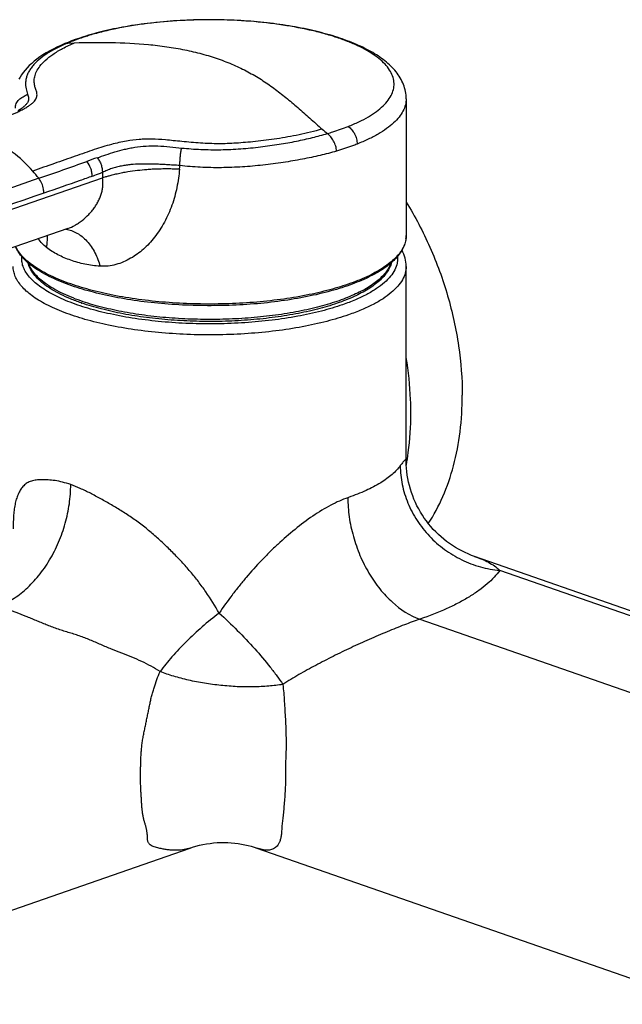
# Model space of a CAD drawing. Header units: millimetres. Extents: x 18 to 699, y 6 to 689.
# Tile 3 of 53: x 83 to 153, y 52 to 167. Entities that reach past the tile are written whole.
import ezdxf

# ---------------------------------------------------------------- set-up
doc = ezdxf.new("R2010")
doc.units = ezdxf.units.MM
doc.header["$LTSCALE"] = 46.255
doc.layers.get('0').update_dxf_attribs({"linetype": 'CONTINUOUS'})

msp = doc.modelspace()

# ---------------------------------------------------------------- linework, layer by layer
at = {"color": 7, "linetype": 'CONTINUOUS'}
for p, q in [((90.54, 164.87), (90.54, 164.87)), ((128.04, 157.54), (128.04, 141.53)), ((88.44, 142.35), (54.56, 130.67)), ((128.04, 115.24), (128.04, 137.92)), ((183.05, 87.59), (136.05, 103.97)), ((50.42, 51.6), (102.75, 69.84)), ((110.56, 69.84), (163.02, 51.55))]:
    msp.add_line(p, q, dxfattribs=at)
at = {"color": 9, "linetype": 'CONTINUOUS'}
for p, q in [((88.43, 164.06), (89.22, 164.09)), ((92.48, 148.93), (92.48, 148.29)), ((85.03, 148.23), (66.18, 141.68)), ((66.77, 139.42), (92.48, 148.29)), ((128.01, 141.14), (128.01, 141.14)), ((128.01, 141.14), (128.01, 141.14)), ((181.41, 87.56), (138.99, 102.34)), ((129.65, 96.63), (168.54, 83.07))]:
    msp.add_line(p, q, dxfattribs=at)
at = {"color": 7, "linetype": 'CONTINUOUS'}
for points in [[(90.54, 164.87), (90.15, 164.75), (89.72, 164.61), (89.29, 164.46), (88.87, 164.3), (88.46, 164.14), (88.08, 163.99)], [(88.08, 163.99), (87.62, 163.79), (87.15, 163.57), (86.72, 163.36), (86.32, 163.15), (85.91, 162.92), (85.52, 162.68), (85.16, 162.43), (84.82, 162.18), (84.5, 161.93), (84.21, 161.68), (83.93, 161.42), (83.67, 161.16), (83.43, 160.88), (83.21, 160.61), (83.01, 160.34), (82.84, 160.08), (82.7, 159.84)], [(136.05, 103.97), (135.7, 104.1), (135.31, 104.26), (134.93, 104.43), (134.55, 104.61), (134.18, 104.81), (133.82, 105.02), (133.46, 105.25), (133.11, 105.48), (132.77, 105.73), (132.44, 105.99), (132.12, 106.26), (131.81, 106.55), (131.5, 106.84), (131.21, 107.14), (130.93, 107.46), (130.66, 107.78), (130.4, 108.12), (130.16, 108.46), (129.93, 108.81), (129.7, 109.17), (129.5, 109.53), (129.3, 109.91), (129.12, 110.29), (128.95, 110.67), (128.8, 111.06), (128.66, 111.46), (128.53, 111.86), (128.42, 112.26), (128.32, 112.67), (128.24, 113.08), (128.17, 113.49), (128.12, 113.9), (128.08, 114.3), (128.05, 114.71), (128.04, 115.12), (128.04, 115.24)], [(102.75, 69.84), (103.03, 69.93), (103.43, 70.05), (103.84, 70.16), (104.25, 70.25), (104.66, 70.33), (105.08, 70.39), (105.49, 70.44), (105.91, 70.48), (106.32, 70.49), (106.74, 70.5), (107.15, 70.49), (107.57, 70.47), (107.97, 70.43), (108.38, 70.38), (108.77, 70.31), (109.16, 70.23), (109.54, 70.15), (109.91, 70.05), (110.26, 69.94), (110.56, 69.84)]]:
    msp.add_lwpolyline(points, dxfattribs=at)
at = {"color": 9, "linetype": 'CONTINUOUS'}
for centre, radius, start, end in [((99.44, 136.69), 29.51, 107.0522, 107.5154), ((97.59, 142.26), 23.64, 112.7862, 113.6434), ((137.07, 175.86), 28.89, 229.235, 230.8252), ((170.09, -73.02), 236.94, 109.2755, 109.5871), ((71.14, 137.46), 17.58, 37.7817, 41.3702), ((83.54, 150.73), 18.03, 355.4709, 356.7768), ((125.21, 141.53), 2.83, 352.1527, 356.5376), ((125.24, 141.53), 2.8, 356.5445, 359.9979), ((112.12, 137.22), 27.89, 289.0143, 289.2169)]:
    msp.add_arc(centre, radius, start, end, dxfattribs=at)
at = {"color": 7, "linetype": 'CONTINUOUS'}
msp.add_arc((98.5, 157.99), 25.79, 250.783, 250.9192, dxfattribs=at)
for points, knots in [([(128.04, 157.54), (128.04, 157.82), (127.98, 158.4), (127.74, 159.22), (127.36, 160), (126.86, 160.72), (126.25, 161.38), (125.3, 162.21), (123.88, 163.13), (121.9, 164.07), (119.62, 164.88), (117.07, 165.56), (114.3, 166.1), (111.35, 166.49), (108.27, 166.73), (105.13, 166.82), (101.99, 166.74), (98.91, 166.51), (95.95, 166.13), (93.16, 165.6), (91.39, 165.13), (90.54, 164.87)], [0, 0, 0, 0, 0.020797, 0.041565, 0.06236, 0.08337, 0.104861, 0.127108, 0.174759, 0.227638, 0.286145, 0.350052, 0.418696, 0.491125, 0.56619, 0.642623, 0.719095, 0.794278, 0.866895, 0.935792, 1, 1, 1, 1]), ([(92.48, 148.29), (92.58, 148.33), (92.82, 148.4), (93.13, 148.49), (93.41, 148.57), (93.75, 148.66), (94.13, 148.75), (94.53, 148.83), (94.95, 148.92), (95.63, 149.04), (96.58, 149.17), (97.53, 149.27), (98.34, 149.32), (99.03, 149.35), (99.63, 149.36), (100.13, 149.36), (100.47, 149.36), (100.78, 149.35), (101.05, 149.33), (101.29, 149.33), (101.44, 149.32), (101.51, 149.31)], [0, 0, 0, 0, 0.036885, 0.080272, 0.1052, 0.132753, 0.196821, 0.232728, 0.268716, 0.335796, 0.459804, 0.582543, 0.651489, 0.72434, 0.809237, 0.850289, 0.887797, 0.921036, 0.950372, 0.976452, 1, 1, 1, 1]), ([(128.04, 145.44), (129.09, 143.75), (130.95, 140.19), (133.01, 134.53), (134.29, 128.7), (134.6, 124.76), (134.6, 122.83)], [0, 0, 0, 0, 0.250502, 0.504475, 0.756155, 1, 1, 1, 1]), ([(128.04, 141.53), (128.04, 141.31), (127.99, 140.88), (127.79, 140.24), (127.45, 139.62), (127, 139.02), (126.43, 138.45), (125.75, 137.89), (124.96, 137.36), (124.07, 136.86), (123.07, 136.38), (121.58, 135.76), (119.49, 135.08), (116.75, 134.41), (113.76, 133.89), (110.59, 133.52), (107.29, 133.33), (103.95, 133.3), (100.63, 133.44), (97.41, 133.74), (94.35, 134.21), (91.52, 134.83), (89.73, 135.36), (88.89, 135.65)], [0, 0, 0, 0, 0.015199, 0.030821, 0.047258, 0.064856, 0.083888, 0.104547, 0.126954, 0.151173, 0.177214, 0.20505, 0.265832, 0.332781, 0.404846, 0.480779, 0.559193, 0.638619, 0.717557, 0.79452, 0.868089, 0.936958, 1, 1, 1, 1]), ([(88.89, 135.65), (88.08, 135.93), (86.93, 136.39), (85.51, 137.13), (84.61, 137.69), (83.83, 138.28), (83.18, 138.9), (82.67, 139.55), (82.41, 140.01), (82.31, 140.24)], [0, 0, 0, 0, 0.312693, 0.452813, 0.58192, 0.700277, 0.808548, 0.907888, 1, 1, 1, 1]), ([(128.04, 137.92), (128.04, 138.24), (127.95, 138.9), (127.7, 139.51), (127.55, 139.8)], [0, 0, 0, 0, 0.49533, 1, 1, 1, 1]), ([(90.02, 133.64), (89.59, 133.79), (88.78, 134.1), (87.64, 134.61), (86.63, 135.16), (85.76, 135.74), (85.02, 136.35), (84.44, 136.99), (84.01, 137.65), (83.83, 138.12), (83.77, 138.36)], [0, 0, 0, 0, 0.166536, 0.320842, 0.462552, 0.591643, 0.708546, 0.814276, 0.910578, 1, 1, 1, 1]), ([(126.31, 138.36), (126.26, 138.17), (126.13, 137.79), (125.82, 137.25), (125.41, 136.72), (124.9, 136.22), (124.29, 135.72), (123.32, 135.07), (121.88, 134.32), (119.88, 133.54), (117.59, 132.87), (115.06, 132.32), (112.33, 131.89), (109.46, 131.61), (106.49, 131.46), (103.5, 131.47), (100.54, 131.61), (97.67, 131.9), (94.95, 132.33), (92.42, 132.89), (90.82, 133.36), (90.07, 133.62)], [0, 0, 0, 0, 0.015131, 0.03113, 0.048307, 0.066898, 0.08707, 0.108924, 0.157817, 0.213554, 0.275623, 0.343208, 0.415275, 0.490641, 0.568017, 0.646058, 0.723398, 0.798689, 0.870649, 0.938095, 1, 1, 1, 1]), ([(130.63, 107.83), (131.29, 108.82), (132.46, 111.01), (133.69, 114.63), (134.44, 118.62), (134.6, 121.4), (134.6, 122.83)], [0, 0, 0, 0, 0.227426, 0.470199, 0.728203, 1, 1, 1, 1])]:
    msp.add_open_spline(points, degree=3, knots=knots, dxfattribs=at)
at = {"color": 9, "linetype": 'CONTINUOUS'}
for points, knots in [([(121.24, 154.29), (121.67, 154.46), (122.48, 154.81), (123.6, 155.4), (124.55, 156.02), (125.34, 156.67), (125.95, 157.35), (126.38, 158.05), (126.61, 158.77), (126.64, 159.51), (126.47, 160.23), (126.11, 160.94), (125.56, 161.63), (124.83, 162.29), (123.93, 162.92), (122.86, 163.52), (121.64, 164.08), (120.27, 164.6), (118.77, 165.08), (116.55, 165.65), (113.53, 166.22), (109.71, 166.65), (105.72, 166.82), (101.71, 166.73), (97.81, 166.39), (94.71, 165.89), (92.4, 165.37), (91.31, 165.07), (90.78, 164.9)], [0, 0, 0, 0, 0.029869, 0.057099, 0.081643, 0.103555, 0.123024, 0.140421, 0.15635, 0.171646, 0.18727, 0.204113, 0.22286, 0.243952, 0.267631, 0.293992, 0.323019, 0.35462, 0.388642, 0.424884, 0.503036, 0.586871, 0.673856, 0.761302, 0.846496, 0.926835, 0.964446, 1, 1, 1, 1]), ([(90.55, 164.83), (90.37, 164.77), (89.65, 164.54), (88.95, 164.28), (88.43, 164.06)], [0, 0, 0, 0, 0.260725, 1, 1, 1, 1]), ([(90.54, 164.87), (90.56, 164.88), (90.64, 164.9), (90.72, 164.91), (90.78, 164.9)], [0, 0, 0, 0, 0.246398, 1, 1, 1, 1]), ([(81.31, 155.44), (81.7, 155.6), (82.25, 155.84), (82.95, 156.18), (83.41, 156.42), (83.81, 156.66), (84.15, 156.9), (84.41, 157.12), (84.61, 157.35), (84.74, 157.57), (84.82, 157.79), (84.84, 158), (84.82, 158.21), (84.77, 158.41), (84.68, 158.7), (84.57, 158.99), (84.52, 159.31), (84.49, 159.66), (84.54, 160.15), (84.77, 160.77), (85.19, 161.42), (85.83, 162.1), (86.73, 162.79), (87.88, 163.48), (88.75, 163.89), (89.22, 164.09)], [0, 0, 0, 0, 0.095363, 0.13909, 0.17928, 0.2153, 0.246605, 0.273139, 0.295626, 0.315024, 0.332203, 0.348255, 0.364032, 0.3802, 0.397021, 0.432668, 0.451583, 0.471388, 0.514283, 0.563435, 0.621683, 0.692297, 0.778517, 0.881334, 1, 1, 1, 1]), ([(88.11, 163.92), (87.68, 163.73), (86.86, 163.35), (85.76, 162.69), (84.98, 162.07), (84.46, 161.55), (84.14, 161.15), (83.87, 160.74), (83.68, 160.33), (83.55, 159.91), (83.49, 159.5), (83.49, 159.1), (83.54, 158.72), (83.63, 158.38), (83.7, 158.16), (83.73, 158.06)], [0, 0, 0, 0, 0.173614, 0.330923, 0.472047, 0.538057, 0.600887, 0.660299, 0.716421, 0.769612, 0.820321, 0.868905, 0.915395, 0.95928, 1, 1, 1, 1]), ([(88.08, 163.99), (88.11, 164), (88.22, 164.04), (88.34, 164.06), (88.43, 164.06)], [0, 0, 0, 0, 0.241638, 1, 1, 1, 1]), ([(89.22, 164.09), (90.64, 164.13), (93.53, 164.17), (97.13, 163.99), (100.01, 163.65), (102.1, 163.29), (104.11, 162.82), (106.03, 162.23), (107.83, 161.53), (109.51, 160.72), (111.09, 159.8), (112.57, 158.78), (113.98, 157.68), (115.37, 156.5), (116.77, 155.25), (117.72, 154.41), (118.21, 153.98)], [0, 0, 0, 0, 0.133837, 0.271793, 0.34006, 0.406925, 0.471942, 0.534821, 0.595438, 0.654079, 0.711113, 0.767166, 0.823208, 0.880107, 0.938741, 1, 1, 1, 1]), ([(82.31, 156.42), (82.31, 156.52), (82.32, 156.7), (82.4, 156.97), (82.53, 157.21), (82.71, 157.43), (82.94, 157.62), (83.28, 157.83), (83.55, 157.97), (83.73, 158.06)], [0, 0, 0, 0, 0.119964, 0.238594, 0.357772, 0.479549, 0.606006, 0.737067, 1, 1, 1, 1]), ([(83.73, 158.06), (83.76, 157.98), (83.81, 157.83), (83.86, 157.6), (83.85, 157.36), (83.77, 157.16), (83.67, 157), (83.52, 156.83), (83.29, 156.61), (82.96, 156.35), (82.71, 156.19), (82.57, 156.11)], [0, 0, 0, 0, 0.094343, 0.185266, 0.276466, 0.378446, 0.436851, 0.500758, 0.645538, 0.81267, 1, 1, 1, 1]), ([(128.04, 157.54), (128.04, 157.29), (127.97, 156.79), (127.68, 156.06), (127.2, 155.35), (126.55, 154.66), (125.72, 154), (124.73, 153.37), (123.57, 152.77), (122.74, 152.41), (122.3, 152.24)], [0, 0, 0, 0, 0.088557, 0.182078, 0.284663, 0.399196, 0.527431, 0.67024, 0.827848, 1, 1, 1, 1]), ([(84.33, 149.08), (83.61, 149.9), (82.44, 151), (80.69, 152.13), (79.39, 152.74), (78.07, 153.14), (76.77, 153.31), (75.5, 153.25), (74.69, 153.05), (74.3, 152.92)], [0, 0, 0, 0, 0.286832, 0.42034, 0.546915, 0.666943, 0.781384, 0.891761, 1, 1, 1, 1]), ([(118.21, 153.98), (117.75, 153.86), (116.85, 153.63), (115.51, 153.32), (114.2, 153.06), (112.5, 152.78), (110.84, 152.57), (109.25, 152.42), (108.16, 152.34), (107.11, 152.28), (105.72, 152.26), (104.3, 152.31), (102.87, 152.43), (101.81, 152.53), (100.81, 152.63), (99.63, 152.75), (98.53, 152.81), (97.51, 152.81), (96.53, 152.76), (95.2, 152.58), (93.44, 152.19), (91.45, 151.57), (89.23, 150.79), (86.83, 149.95), (85.18, 149.37), (84.33, 149.08)], [0, 0, 0, 0, 0.041251, 0.080776, 0.119059, 0.156691, 0.229982, 0.263764, 0.295322, 0.325119, 0.354459, 0.415854, 0.447882, 0.479167, 0.508205, 0.534858, 0.581984, 0.603186, 0.623747, 0.666964, 0.719024, 0.779664, 0.847885, 0.922463, 1, 1, 1, 1]), ([(101.76, 151.77), (102.13, 151.74), (102.87, 151.67), (104.01, 151.6), (105.17, 151.57), (106.73, 151.57), (108.67, 151.66), (110.95, 151.89), (113.11, 152.19), (115.15, 152.55), (117.04, 152.98), (118.24, 153.3), (118.82, 153.47)], [0, 0, 0, 0, 0.06453, 0.130635, 0.197851, 0.26572, 0.402214, 0.535816, 0.663135, 0.78292, 0.894811, 1, 1, 1, 1]), ([(118.82, 153.47), (119.04, 153.53), (119.85, 153.78), (120.66, 154.06), (121.24, 154.29)], [0, 0, 0, 0, 0.261092, 1, 1, 1, 1]), ([(119.88, 151.41), (119.88, 151.61), (119.81, 152.02), (119.57, 152.59), (119.23, 153.08), (118.96, 153.36), (118.82, 153.47)], [0, 0, 0, 0, 0.250599, 0.515249, 0.773376, 1, 1, 1, 1]), ([(121.24, 154.29), (121.4, 154.19), (121.69, 153.92), (122.03, 153.42), (122.25, 152.85), (122.3, 152.44), (122.3, 152.24)], [0, 0, 0, 0, 0.235205, 0.488607, 0.748216, 1, 1, 1, 1]), ([(122.3, 152.24), (122.12, 152.16), (121.32, 151.86), (120.51, 151.59), (119.88, 151.41)], [0, 0, 0, 0, 0.238838, 1, 1, 1, 1]), ([(91.88, 150.63), (92.22, 150.75), (92.91, 150.99), (93.97, 151.33), (94.89, 151.58), (95.67, 151.76), (96.5, 151.9), (97.61, 152.02), (98.98, 152.04), (100.37, 151.93), (101.3, 151.82), (101.76, 151.77)], [0, 0, 0, 0, 0.107435, 0.217597, 0.332323, 0.392124, 0.454088, 0.584659, 0.721814, 0.861875, 1, 1, 1, 1]), ([(101.54, 149.72), (101.55, 149.91), (101.57, 150.28), (101.61, 150.82), (101.67, 151.32), (101.73, 151.63), (101.76, 151.77)], [0, 0, 0, 0, 0.273171, 0.541832, 0.784142, 1, 1, 1, 1]), ([(119.88, 151.41), (119.25, 151.23), (117.93, 150.88), (115.85, 150.44), (114.01, 150.13), (112.46, 149.91), (110.87, 149.72), (108.85, 149.54), (106.4, 149.45), (103.96, 149.49), (102.34, 149.63), (101.54, 149.72)], [0, 0, 0, 0, 0.106752, 0.221478, 0.344216, 0.408608, 0.473821, 0.604027, 0.736701, 0.869763, 1, 1, 1, 1]), ([(85.03, 148.23), (85.97, 148.56), (87.85, 149.2), (89.72, 149.87), (90.66, 150.2)], [0, 0, 0, 0, 0.497643, 1, 1, 1, 1]), ([(91.29, 148.47), (91.29, 148.63), (91.26, 148.94), (91.09, 149.55), (90.86, 149.96), (90.66, 150.2)], [0, 0, 0, 0, 0.251229, 0.5, 1, 1, 1, 1]), ([(91.88, 150.63), (91.97, 150.51), (92.15, 150.25), (92.34, 149.84), (92.46, 149.39), (92.48, 149.08), (92.48, 148.93)], [0, 0, 0, 0, 0.252431, 0.499293, 0.746312, 1, 1, 1, 1]), ([(101.54, 149.72), (101.28, 149.75), (100.77, 149.77), (100.03, 149.82), (99.37, 149.86), (98.81, 149.87), (98.31, 149.89), (97.68, 149.9), (96.85, 149.9), (95.99, 149.85), (95.27, 149.76), (94.71, 149.67), (94.14, 149.54), (93.58, 149.37), (93.02, 149.17), (92.66, 149), (92.48, 148.93)], [0, 0, 0, 0, 0.084497, 0.167619, 0.239432, 0.299709, 0.351614, 0.400988, 0.507674, 0.621628, 0.681422, 0.743151, 0.806616, 0.871334, 0.936352, 1, 1, 1, 1]), ([(91.29, 148.47), (91.39, 148.51), (91.79, 148.66), (92.18, 148.81), (92.48, 148.93)], [0, 0, 0, 0, 0.249445, 1, 1, 1, 1]), ([(101.51, 149.31), (101.44, 148.59), (101.25, 147.15), (100.67, 145.06), (99.94, 143.41), (99.21, 142.18), (98.61, 141.34), (97.97, 140.59), (97.08, 139.71), (96.06, 138.98), (94.96, 138.42), (94.07, 138.12), (93.15, 137.93), (92.53, 137.92), (92.21, 137.94)], [0, 0, 0, 0, 0.134853, 0.269189, 0.403508, 0.469835, 0.53423, 0.596012, 0.653683, 0.767323, 0.826135, 0.883989, 0.941736, 1, 1, 1, 1]), ([(85.63, 146.49), (85.63, 146.64), (85.58, 147.26), (85.32, 147.86), (85.03, 148.23)], [0, 0, 0, 0, 0.24963, 1, 1, 1, 1]), ([(91.29, 148.47), (90.82, 148.3), (88.94, 147.63), (87.05, 146.98), (85.63, 146.49)], [0, 0, 0, 0, 0.250527, 1, 1, 1, 1]), ([(88.44, 142.35), (88.72, 142.45), (89.14, 142.64), (89.68, 142.98), (90.25, 143.39), (90.77, 143.87), (91.24, 144.39), (91.55, 144.79), (91.83, 145.21), (92.07, 145.66), (92.28, 146.13), (92.43, 146.6), (92.52, 147.06), (92.57, 147.62), (92.54, 148.03), (92.48, 148.29)], [0, 0, 0, 0, 0.115132, 0.179344, 0.247771, 0.386038, 0.45439, 0.520089, 0.584307, 0.650071, 0.71707, 0.781856, 0.842248, 0.898785, 1, 1, 1, 1]), ([(88.21, 142.28), (88.44, 142.24), (88.88, 142.13), (89.53, 141.83), (90.14, 141.41), (90.7, 140.87), (91.19, 140.23), (91.77, 139.28), (92.07, 138.48), (92.21, 137.94)], [0, 0, 0, 0, 0.108455, 0.221526, 0.340075, 0.464699, 0.594769, 0.728723, 1, 1, 1, 1]), ([(85.95, 140.12), (85.76, 140.27), (85.41, 140.59), (85.11, 140.96), (84.97, 141.16)], [0, 0, 0, 0, 0.496609, 1, 1, 1, 1]), ([(85.95, 140.12), (85.97, 140.24), (86.05, 140.71), (86.07, 141.18), (86.04, 141.53)], [0, 0, 0, 0, 0.262442, 1, 1, 1, 1]), ([(128.01, 141.14), (127.99, 140.95), (127.89, 140.55), (127.62, 139.97), (127.24, 139.41), (126.74, 138.85), (126.13, 138.31), (125.42, 137.79), (124.59, 137.29), (123.32, 136.63), (121.48, 135.88), (119.02, 135.13), (116.27, 134.5), (113.28, 134.01), (110.13, 133.68), (106.87, 133.51), (103.57, 133.5), (100.31, 133.65), (97.14, 133.97), (94.13, 134.44), (91.35, 135.05), (89.6, 135.57), (88.78, 135.86)], [0, 0, 0, 0, 0.014143, 0.029097, 0.045248, 0.062881, 0.082187, 0.103283, 0.126225, 0.151025, 0.206038, 0.267813, 0.335491, 0.40799, 0.484064, 0.562358, 0.641453, 0.719907, 0.796295, 0.869253, 0.937523, 1, 1, 1, 1]), ([(88.78, 135.86), (87.98, 136.14), (86.85, 136.59), (85.46, 137.3), (84.58, 137.85), (83.82, 138.41), (83.02, 139.16), (82.54, 139.8), (82.33, 140.25)], [0, 0, 0, 0, 0.316206, 0.457649, 0.587634, 0.706245, 0.813918, 1, 1, 1, 1]), ([(88.78, 138.64), (88.26, 138.82), (87.27, 139.23), (86.36, 139.8), (85.95, 140.12)], [0, 0, 0, 0, 0.50933, 1, 1, 1, 1]), ([(120.6, 133.43), (119.78, 133.15), (118.04, 132.64), (115.28, 132.04), (112.29, 131.59), (109.15, 131.29), (105.91, 131.17), (102.66, 131.2), (99.45, 131.41), (96.37, 131.78), (93.48, 132.3), (90.85, 132.96), (88.85, 133.64), (87.43, 134.25), (86.5, 134.72), (85.67, 135.21), (84.94, 135.72), (84.33, 136.25), (83.83, 136.79), (83.45, 137.35), (83.18, 137.92), (83.04, 138.5), (83.03, 138.89), (83.05, 139.08)], [0, 0, 0, 0, 0.063737, 0.133535, 0.208185, 0.286304, 0.366398, 0.446912, 0.526278, 0.602963, 0.675519, 0.742635, 0.803204, 0.830771, 0.856423, 0.880123, 0.901875, 0.921731, 0.939812, 0.956319, 0.971558, 0.985947, 1, 1, 1, 1]), ([(89.96, 133.88), (89.55, 134.02), (88.77, 134.32), (87.68, 134.81), (86.7, 135.33), (85.85, 135.87), (85.14, 136.44), (84.56, 137.03), (84.12, 137.64), (83.92, 138.07), (83.85, 138.29)], [0, 0, 0, 0, 0.166859, 0.321739, 0.464208, 0.594105, 0.711625, 0.817442, 0.912862, 1, 1, 1, 1]), ([(92.21, 137.94), (91.62, 137.97), (90.45, 138.13), (89.32, 138.45), (88.78, 138.64)], [0, 0, 0, 0, 0.511085, 1, 1, 1, 1]), ([(126.23, 138.29), (126.17, 138.11), (126.01, 137.75), (125.68, 137.24), (125.25, 136.74), (124.72, 136.26), (124.09, 135.78), (123.1, 135.15), (121.62, 134.43), (119.6, 133.67), (117.3, 133.03), (114.75, 132.49), (112.02, 132.09), (109.16, 131.82), (106.21, 131.69), (103.24, 131.71), (100.31, 131.87), (97.46, 132.16), (94.77, 132.6), (92.27, 133.15), (90.7, 133.62), (89.96, 133.88)], [0, 0, 0, 0, 0.014624, 0.030356, 0.047473, 0.066165, 0.08655, 0.108694, 0.158267, 0.214683, 0.27733, 0.345341, 0.417663, 0.493111, 0.570412, 0.648241, 0.725259, 0.800148, 0.871652, 0.938608, 1, 1, 1, 1]), ([(127.03, 139.08), (127.04, 138.95), (127.04, 138.69), (126.97, 138.16), (126.72, 137.48), (126.2, 136.71), (125.47, 135.98), (124.53, 135.27), (123.39, 134.6), (122.06, 133.98), (121.1, 133.61), (120.6, 133.43)], [0, 0, 0, 0, 0.042846, 0.086031, 0.176261, 0.276181, 0.389381, 0.51789, 0.66257, 0.823457, 1, 1, 1, 1]), ([(121.3, 132.25), (120.46, 131.96), (118.67, 131.43), (115.82, 130.81), (112.74, 130.33), (109.5, 130.03), (106.16, 129.88), (102.8, 129.91), (99.48, 130.11), (96.29, 130.47), (93.28, 131), (90.52, 131.66), (88.43, 132.35), (86.93, 132.97), (85.93, 133.44), (85.04, 133.94), (84.26, 134.46), (83.59, 135.01), (83.03, 135.56), (82.59, 136.14), (82.28, 136.72), (82.08, 137.32), (82.04, 137.72), (82.04, 137.92)], [0, 0, 0, 0, 0.063261, 0.132481, 0.206492, 0.283958, 0.363436, 0.443421, 0.522393, 0.598863, 0.671418, 0.738772, 0.799824, 0.827721, 0.853755, 0.877882, 0.900091, 0.920419, 0.938958, 0.955873, 0.971425, 0.985978, 1, 1, 1, 1]), ([(128.04, 137.92), (128.04, 137.65), (127.96, 137.11), (127.61, 136.31), (127.04, 135.54), (126.27, 134.8), (125.3, 134.09), (124.13, 133.43), (122.78, 132.8), (121.81, 132.43), (121.3, 132.25)], [0, 0, 0, 0, 0.085409, 0.176436, 0.277582, 0.391834, 0.520855, 0.665324, 0.825215, 1, 1, 1, 1]), ([(128.59, 120.73), (128.59, 121.27), (128.54, 123.45), (128.31, 125.63), (128.04, 127.25)], [0, 0, 0, 0, 0.24556, 1, 1, 1, 1]), ([(128.06, 114.67), (128.14, 115.15), (128.46, 117.16), (128.59, 119.2), (128.59, 120.73)], [0, 0, 0, 0, 0.243349, 1, 1, 1, 1]), ([(128.04, 115.24), (128.04, 115.25), (128.04, 115.26), (128.03, 115.28), (128.02, 115.3), (128, 115.3), (127.97, 115.29), (127.95, 115.28), (127.91, 115.26), (127.85, 115.21), (127.77, 115.13), (127.65, 114.99), (127.51, 114.81), (127.41, 114.68), (127.35, 114.6)], [0, 0, 0, 0, 0.024727, 0.043895, 0.059893, 0.07703, 0.099362, 0.129205, 0.167804, 0.215943, 0.343057, 0.514348, 0.732672, 1, 1, 1, 1]), ([(127.35, 114.6), (127.08, 114.22), (126.56, 113.69), (125.76, 113.06), (124.76, 112.39), (123.28, 111.63), (122, 111.12), (121.3, 110.88)], [0, 0, 0, 0, 0.195111, 0.305907, 0.42603, 0.694545, 1, 1, 1, 1]), ([(127.35, 114.6), (127.35, 113.86), (127.51, 112.36), (128.18, 110.18), (129.26, 108.14), (130.71, 106.3), (132.48, 104.74), (134.17, 103.73), (135.61, 103.1), (137.08, 102.62), (138.23, 102.41), (138.99, 102.34)], [0, 0, 0, 0, 0.120412, 0.243077, 0.367805, 0.49411, 0.621284, 0.748505, 0.811934, 0.875071, 1, 1, 1, 1]), ([(88.78, 112.38), (88.46, 112.49), (87.85, 112.67), (86.97, 112.85), (86.28, 112.92), (85.76, 112.95), (85.41, 112.94), (85.07, 112.93), (84.75, 112.91), (84.46, 112.86), (84.18, 112.8), (83.92, 112.71), (83.61, 112.54), (83.26, 112.26), (82.93, 111.84), (82.66, 111.35), (82.44, 110.8), (82.28, 110.19), (82.16, 109.53), (82.09, 108.81), (82.05, 108.03), (82.04, 107.49), (82.04, 107.21)], [0, 0, 0, 0, 0.090203, 0.171885, 0.245416, 0.27933, 0.311455, 0.341877, 0.370657, 0.397836, 0.423573, 0.44818, 0.472077, 0.519311, 0.567723, 0.618113, 0.671004, 0.727395, 0.788205, 0.853901, 0.924583, 1, 1, 1, 1]), ([(80.29, 98.17), (80.87, 98.37), (82.03, 98.94), (83.62, 100.15), (85.08, 101.71), (86.36, 103.55), (87.4, 105.62), (88.18, 107.83), (88.66, 110.1), (88.78, 111.63), (88.78, 112.38)], [0, 0, 0, 0, 0.105306, 0.219256, 0.341371, 0.47008, 0.603077, 0.737629, 0.870858, 1, 1, 1, 1]), ([(106.15, 97.34), (105.67, 98.19), (104.89, 99.44), (103.72, 101.04), (102.78, 102.2), (101.78, 103.34), (100.72, 104.43), (99.62, 105.5), (98.48, 106.53), (97.3, 107.52), (96.08, 108.43), (95.02, 109.12), (94.17, 109.63), (93.33, 110.12), (92.31, 110.71), (91.1, 111.36), (89.93, 111.93), (89.16, 112.24), (88.78, 112.38)], [0, 0, 0, 0, 0.125195, 0.188629, 0.252659, 0.317276, 0.382412, 0.447946, 0.513711, 0.579482, 0.644866, 0.709291, 0.740975, 0.772272, 0.833555, 0.892513, 0.948293, 1, 1, 1, 1]), ([(121.21, 110.85), (120.88, 110.73), (120.2, 110.46), (119.18, 109.97), (118.15, 109.37), (116.73, 108.46), (114.99, 107.15), (113.33, 105.7), (112.04, 104.46), (110.79, 103.19), (109.6, 101.86), (108.47, 100.5), (107.39, 99.12), (106.63, 98.06), (106.15, 97.34)], [0, 0, 0, 0, 0.051369, 0.106643, 0.165167, 0.226214, 0.353212, 0.483433, 0.548896, 0.614298, 0.744386, 0.80892, 0.873048, 1, 1, 1, 1]), ([(121.21, 110.85), (121.21, 110.1), (121.32, 108.57), (121.81, 106.3), (122.58, 104.09), (123.62, 102.02), (124.69, 100.46), (125.65, 99.35), (127.06, 97.97), (128.45, 97.05), (129.65, 96.63)], [0, 0, 0, 0, 0.129433, 0.262994, 0.397882, 0.531176, 0.660101, 0.722209, 0.782392, 1, 1, 1, 1]), ([(136.05, 103.97), (136.33, 103.88), (136.88, 103.67), (137.66, 103.31), (138.38, 102.88), (138.8, 102.53), (138.99, 102.34)], [0, 0, 0, 0, 0.263774, 0.517926, 0.762599, 1, 1, 1, 1]), ([(138.99, 102.34), (138.79, 102.06), (138.33, 101.5), (137.51, 100.72), (136.54, 99.96), (135.42, 99.23), (134.17, 98.52), (132.25, 97.59), (130.72, 96.99), (129.65, 96.63)], [0, 0, 0, 0, 0.093296, 0.194924, 0.305572, 0.42562, 0.555213, 0.694306, 1, 1, 1, 1]), ([(99.23, 90.49), (98.89, 90.71), (98.19, 91.13), (97.09, 91.69), (95.94, 92.19), (94.74, 92.64), (93.74, 93.05), (92.92, 93.38), (92.3, 93.65), (91.69, 93.93), (91.06, 94.19), (90.42, 94.44), (89.78, 94.67), (89.13, 94.89), (88.47, 95.08), (87.82, 95.29), (87.17, 95.5), (86.54, 95.73), (85.92, 95.98), (85.32, 96.22), (84.72, 96.47), (84.13, 96.71), (83.36, 97.02), (82.09, 97.52), (81, 97.92), (80.29, 98.17)], [0, 0, 0, 0, 0.059606, 0.119886, 0.180916, 0.243127, 0.307061, 0.33963, 0.372551, 0.405735, 0.439003, 0.472316, 0.505685, 0.539123, 0.572649, 0.606245, 0.639657, 0.672613, 0.704877, 0.736645, 0.768116, 0.799264, 0.830002, 0.889912, 1, 1, 1, 1]), ([(106.15, 97.34), (105.47, 96.83), (104.14, 95.75), (102.3, 94.04), (100.65, 92.29), (99.67, 91.09), (99.23, 90.49)], [0, 0, 0, 0, 0.26249, 0.523772, 0.772984, 1, 1, 1, 1]), ([(106.15, 97.34), (106.87, 96.69), (108.3, 95.33), (110.3, 93.22), (111.82, 91.42), (112.9, 90.01), (113.38, 89.33), (113.61, 88.99)], [0, 0, 0, 0, 0.261643, 0.525637, 0.776568, 0.892561, 1, 1, 1, 1]), ([(129.65, 96.63), (129.04, 96.42), (127.76, 95.95), (125.78, 95.15), (123.69, 94.26), (121.58, 93.3), (119.49, 92.29), (117.46, 91.24), (115.49, 90.16), (114.22, 89.39), (113.61, 88.99)], [0, 0, 0, 0, 0.108368, 0.230405, 0.359396, 0.490614, 0.621344, 0.750189, 0.876491, 1, 1, 1, 1]), ([(102.75, 69.84), (102.53, 69.76), (102.04, 69.64), (101.4, 69.58), (100.86, 69.58), (100.42, 69.61), (100.04, 69.65), (99.72, 69.7), (99.47, 69.74), (99.22, 69.8), (98.96, 69.86), (98.69, 69.93), (98.43, 70.01), (98.17, 70.14), (97.99, 70.3), (97.88, 70.47), (97.81, 70.62), (97.77, 70.75), (97.76, 70.88), (97.75, 70.97), (97.75, 71.07), (97.75, 71.17), (97.75, 71.27), (97.74, 71.4), (97.73, 71.55), (97.7, 71.74), (97.67, 71.92), (97.64, 72.09), (97.6, 72.27), (97.56, 72.44), (97.5, 72.61), (97.43, 72.84), (97.34, 73.14), (97.26, 73.52), (97.19, 73.93), (97.13, 74.36), (97.09, 74.8), (97.07, 75.26), (97.04, 75.73), (97.01, 76.2), (96.99, 76.68), (96.96, 77.18), (96.95, 77.69), (96.95, 78.22), (96.95, 78.76), (96.96, 79.3), (96.97, 79.76), (96.98, 80.12), (96.99, 80.49), (97.02, 80.95), (97.06, 81.51), (97.13, 82.06), (97.2, 82.53), (97.27, 82.9), (97.34, 83.28), (97.44, 83.74), (97.55, 84.29), (97.66, 84.85), (97.78, 85.4), (97.89, 85.94), (98, 86.49), (98.11, 87.03), (98.23, 87.56), (98.37, 88.08), (98.57, 88.75), (98.85, 89.56), (99.1, 90.18), (99.23, 90.49)], [0, 0, 0, 0, 0.027795, 0.058482, 0.074899, 0.092101, 0.11034, 0.119884, 0.129726, 0.139874, 0.150339, 0.161133, 0.17214, 0.183111, 0.194364, 0.200325, 0.206666, 0.213531, 0.217214, 0.221075, 0.225012, 0.228913, 0.232741, 0.236517, 0.243929, 0.251178, 0.258303, 0.265335, 0.272312, 0.279267, 0.286213, 0.293206, 0.307711, 0.323091, 0.339296, 0.356229, 0.373793, 0.391775, 0.409986, 0.428523, 0.447489, 0.466982, 0.487078, 0.507803, 0.528966, 0.550356, 0.571825, 0.582558, 0.593314, 0.614941, 0.636769, 0.658817, 0.68105, 0.692207, 0.703366, 0.725649, 0.747855, 0.769961, 0.791959, 0.813848, 0.835635, 0.857303, 0.878727, 0.899845, 0.920625, 0.961075, 1, 1, 1, 1]), ([(113.61, 88.99), (113.06, 88.9), (111.91, 88.77), (110.13, 88.68), (108.25, 88.71), (106.34, 88.86), (104.44, 89.11), (102.6, 89.47), (100.86, 89.92), (99.76, 90.29), (99.23, 90.49)], [0, 0, 0, 0, 0.114516, 0.237669, 0.366815, 0.499075, 0.631456, 0.760961, 0.884699, 1, 1, 1, 1]), ([(113.61, 88.99), (113.68, 88.33), (113.76, 87.33), (113.84, 85.97), (113.9, 84.91), (113.95, 83.84), (113.98, 82.75), (113.99, 81.66), (113.95, 80.57), (113.91, 79.68), (113.91, 78.97), (113.92, 78.45), (113.92, 77.93), (113.91, 77.28), (113.87, 76.49), (113.8, 75.6), (113.74, 74.76), (113.69, 74.1), (113.64, 73.61), (113.6, 73.26), (113.56, 72.94), (113.51, 72.62), (113.48, 72.32), (113.47, 72.02), (113.45, 71.74), (113.43, 71.4), (113.37, 71.03), (113.26, 70.64), (113.11, 70.33), (112.94, 70.08), (112.74, 69.89), (112.52, 69.75), (112.2, 69.63), (111.74, 69.57), (111.16, 69.65), (110.76, 69.77), (110.56, 69.84)], [0, 0, 0, 0, 0.092086, 0.140103, 0.18917, 0.239097, 0.289663, 0.34044, 0.390788, 0.440311, 0.46486, 0.489148, 0.512996, 0.536241, 0.580605, 0.622079, 0.660997, 0.697154, 0.714004, 0.729992, 0.745175, 0.7597, 0.773802, 0.787709, 0.800888, 0.813148, 0.834841, 0.85318, 0.868901, 0.882716, 0.895269, 0.907126, 0.918768, 0.942807, 0.969537, 1, 1, 1, 1])]:
    msp.add_open_spline(points, degree=3, knots=knots, dxfattribs=at)
msp.add_open_spline([(85.63, 146.49), (79.35, 144.31), (73.06, 142.13), (66.78, 139.94)], degree=3, dxfattribs=at)

doc.saveas('drawing.dxf')
